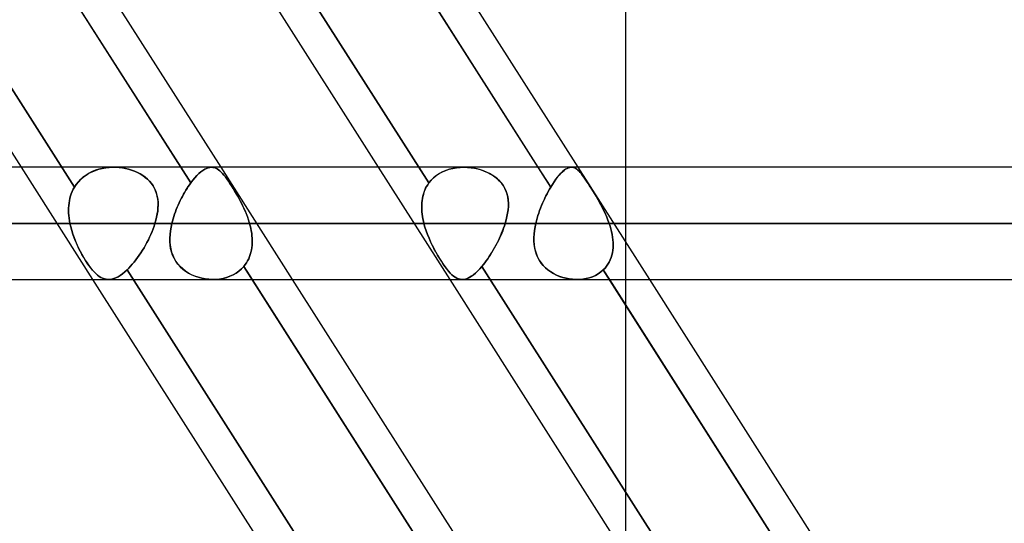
# Model space of a CAD drawing. Header units: millimetres. Extents: x -215 to 215, y -82 to 97.
# Tile 36 of 73: x -58 to -45, y 30 to 37. Entities that reach past the tile are written whole.
import ezdxf

# ---------------------------------------------------------------- set-up
doc = ezdxf.new("R2010")
doc.units = ezdxf.units.MM
doc.layers.add('MAIN-1', color=7, linetype='Continuous')
doc.layers.add('MAIN-2', color=7, linetype='Continuous')

msp = doc.modelspace()

# ---------------------------------------------------------------- linework, layer by layer
at = {"layer": 'MAIN-1'}
for p, q in [((-55.758, 42.019), (-51.163, 34.804)), ((-50.594, 34.804), (-55.189, 42.019)), ((-49.928, 42.019), (-49.928, 34.804)), ((-58.457, 34.804), (-62.799, 41.623)), ((-60.549, 41.623), (-56.207, 34.804)), ((-55.638, 34.804), (-59.98, 41.623)), ((-53.413, 34.804), (-57.755, 41.623)), ((114.344, 34.804), (-114.344, 34.804)), ((-57.166, 34.804), (-57.165, 34.804)), ((-57.165, 34.804), (-57.165, 34.804)), ((-57.165, 34.804), (-57.165, 34.804)), ((-57.165, 34.804), (-57.165, 34.804)), ((-57.165, 34.804), (-57.165, 34.804)), ((-57.165, 34.804), (-57.165, 34.804)), ((-52.208, 34.804), (-52.208, 34.804)), ((-52.208, 34.804), (-52.207, 34.804)), ((-52.207, 34.804), (-52.207, 34.804)), ((-52.207, 34.804), (-52.206, 34.804)), ((-52.206, 34.804), (-52.206, 34.804)), ((-52.206, 34.804), (-52.206, 34.804)), ((114.925, 34.011), (-114.925, 34.011)), ((-114.379, 33.219), (114.379, 33.219)), ((-52.853, 26.004), (-57.447, 33.219)), ((-55.197, 33.219), (-50.603, 26.004)), ((-50.034, 26.004), (-54.629, 33.219)), ((-47.809, 26.004), (-52.404, 33.219)), ((-50.154, 33.219), (-45.559, 26.004)), ((-44.991, 26.004), (-49.585, 33.219))]:
    msp.add_line(p, q, dxfattribs=at)
at = {"layer": 'MAIN-2'}
for p, q in [((-57.708, 34.521), (-62.572, 42.16)), ((-62.572, 42.16), (-57.708, 34.521)), ((-56.065, 34.582), (-60.92, 42.206)), ((-52.703, 34.582), (-57.558, 42.206)), ((-57.558, 42.206), (-52.703, 34.582)), ((-50.983, 34.521), (-55.848, 42.16)), ((-57.447, 33.219), (-58.457, 34.804)), ((-57.458, 34.741), (-57.412, 34.76)), ((-57.411, 34.761), (-57.457, 34.742)), ((-57.412, 34.76), (-57.365, 34.776)), ((-57.364, 34.776), (-57.411, 34.761)), ((-57.365, 34.776), (-57.316, 34.788)), ((-57.315, 34.788), (-57.364, 34.776)), ((-57.316, 34.788), (-57.266, 34.796)), ((-57.265, 34.796), (-57.315, 34.788)), ((-57.266, 34.796), (-57.216, 34.802)), ((-57.215, 34.802), (-57.265, 34.796)), ((-57.216, 34.802), (-57.166, 34.804)), ((-57.165, 34.804), (-57.215, 34.802)), ((-57.119, 34.803), (-57.165, 34.804)), ((-57.165, 34.804), (-57.119, 34.803)), ((-57.119, 34.803), (-57.074, 34.799)), ((-57.073, 34.799), (-57.119, 34.803)), ((-57.074, 34.799), (-57.029, 34.794)), ((-57.029, 34.794), (-57.073, 34.799)), ((-57.029, 34.794), (-56.985, 34.785)), ((-56.985, 34.785), (-57.029, 34.794)), ((-56.985, 34.785), (-56.942, 34.775)), ((-56.942, 34.775), (-56.985, 34.785)), ((-56.942, 34.775), (-56.9, 34.762)), ((-56.9, 34.762), (-56.942, 34.775)), ((-56.9, 34.762), (-56.859, 34.747)), ((-56.859, 34.747), (-56.9, 34.762)), ((-56.207, 34.804), (-56.065, 34.582)), ((-55.894, 34.759), (-55.921, 34.739)), ((-55.921, 34.739), (-55.894, 34.759)), ((-55.867, 34.776), (-55.894, 34.759)), ((-55.894, 34.759), (-55.868, 34.775)), ((-55.868, 34.775), (-55.843, 34.788)), ((-55.842, 34.788), (-55.867, 34.776)), ((-55.843, 34.788), (-55.818, 34.797)), ((-55.817, 34.797), (-55.842, 34.788)), ((-55.818, 34.797), (-55.794, 34.802)), ((-55.793, 34.802), (-55.817, 34.797)), ((-55.794, 34.802), (-55.771, 34.804)), ((-55.77, 34.804), (-55.793, 34.802)), ((-55.771, 34.804), (-55.751, 34.802)), ((-55.75, 34.802), (-55.77, 34.804)), ((-55.751, 34.802), (-55.731, 34.798)), ((-55.73, 34.798), (-55.75, 34.802)), ((-55.731, 34.798), (-55.712, 34.791)), ((-55.711, 34.79), (-55.73, 34.798)), ((-55.712, 34.791), (-55.693, 34.781)), ((-55.692, 34.781), (-55.711, 34.79)), ((-55.693, 34.781), (-55.674, 34.769)), ((-55.674, 34.769), (-55.692, 34.781)), ((-55.655, 34.754), (-55.674, 34.769)), ((-55.674, 34.769), (-55.655, 34.754)), ((-54.629, 33.219), (-55.638, 34.804)), ((-52.404, 33.219), (-53.413, 34.804)), ((-52.511, 34.739), (-52.464, 34.759)), ((-52.463, 34.759), (-52.51, 34.739)), ((-52.464, 34.759), (-52.416, 34.775)), ((-52.414, 34.776), (-52.463, 34.759)), ((-52.416, 34.775), (-52.365, 34.788)), ((-52.363, 34.788), (-52.414, 34.776)), ((-52.365, 34.788), (-52.314, 34.797)), ((-52.311, 34.797), (-52.363, 34.788)), ((-52.314, 34.797), (-52.261, 34.802)), ((-52.259, 34.802), (-52.311, 34.797)), ((-52.261, 34.802), (-52.208, 34.804)), ((-52.206, 34.804), (-52.259, 34.802)), ((-52.206, 34.804), (-52.157, 34.802)), ((-52.158, 34.802), (-52.206, 34.804)), ((-52.111, 34.798), (-52.158, 34.802)), ((-52.157, 34.802), (-52.108, 34.797)), ((-52.065, 34.79), (-52.111, 34.798)), ((-52.108, 34.797), (-52.06, 34.79)), ((-52.019, 34.781), (-52.065, 34.79)), ((-52.06, 34.79), (-52.013, 34.779)), ((-51.975, 34.769), (-52.019, 34.781)), ((-52.013, 34.779), (-51.966, 34.766)), ((-51.931, 34.754), (-51.975, 34.769)), ((-51.966, 34.766), (-51.92, 34.749)), ((-51.163, 34.804), (-50.983, 34.521)), ((-50.816, 34.741), (-50.794, 34.76)), ((-50.793, 34.761), (-50.815, 34.742)), ((-50.794, 34.76), (-50.772, 34.776)), ((-50.772, 34.776), (-50.793, 34.761)), ((-50.751, 34.788), (-50.772, 34.776)), ((-50.772, 34.776), (-50.751, 34.788)), ((-50.731, 34.796), (-50.751, 34.788)), ((-50.751, 34.788), (-50.731, 34.796)), ((-50.712, 34.802), (-50.731, 34.796)), ((-50.731, 34.796), (-50.712, 34.802)), ((-50.693, 34.804), (-50.712, 34.802)), ((-50.712, 34.802), (-50.693, 34.804)), ((-50.676, 34.803), (-50.693, 34.804)), ((-50.693, 34.804), (-50.677, 34.803)), ((-50.677, 34.803), (-50.661, 34.8)), ((-50.66, 34.799), (-50.676, 34.803)), ((-50.661, 34.8), (-50.645, 34.794)), ((-50.644, 34.794), (-50.66, 34.799)), ((-50.645, 34.794), (-50.629, 34.786)), ((-50.629, 34.785), (-50.644, 34.794)), ((-50.629, 34.786), (-50.614, 34.775)), ((-50.613, 34.775), (-50.629, 34.785)), ((-50.614, 34.775), (-50.598, 34.762)), ((-50.598, 34.762), (-50.613, 34.775)), ((-50.582, 34.747), (-50.598, 34.762)), ((-50.598, 34.762), (-50.582, 34.747)), ((-49.585, 33.219), (-50.594, 34.804)), ((-49.928, 34.804), (-49.928, 29.33)), ((-57.652, 34.599), (-57.619, 34.634)), ((-57.618, 34.634), (-57.652, 34.599)), ((-57.619, 34.634), (-57.583, 34.665)), ((-57.582, 34.666), (-57.618, 34.634)), ((-57.583, 34.665), (-57.544, 34.694)), ((-57.543, 34.694), (-57.582, 34.666)), ((-57.544, 34.694), (-57.502, 34.719)), ((-57.501, 34.72), (-57.543, 34.694)), ((-57.502, 34.719), (-57.458, 34.741)), ((-57.457, 34.742), (-57.501, 34.72)), ((-56.859, 34.747), (-56.819, 34.729)), ((-56.819, 34.729), (-56.859, 34.747)), ((-56.819, 34.729), (-56.78, 34.709)), ((-56.781, 34.709), (-56.819, 34.729)), ((-56.744, 34.687), (-56.781, 34.709)), ((-56.78, 34.709), (-56.743, 34.686)), ((-56.709, 34.662), (-56.744, 34.687)), ((-56.743, 34.686), (-56.709, 34.661)), ((-56.677, 34.635), (-56.709, 34.662)), ((-56.709, 34.661), (-56.676, 34.634)), ((-56.648, 34.606), (-56.677, 34.635)), ((-56.676, 34.634), (-56.647, 34.605)), ((-56.036, 34.62), (-56.065, 34.582)), ((-56.065, 34.582), (-56.036, 34.62)), ((-56.006, 34.655), (-56.036, 34.62)), ((-56.036, 34.62), (-56.007, 34.655)), ((-56.007, 34.655), (-55.978, 34.687)), ((-55.977, 34.687), (-56.006, 34.655)), ((-55.978, 34.687), (-55.949, 34.715)), ((-55.949, 34.715), (-55.977, 34.687)), ((-55.921, 34.739), (-55.949, 34.715)), ((-55.949, 34.715), (-55.921, 34.739)), ((-55.636, 34.736), (-55.655, 34.754)), ((-55.655, 34.754), (-55.636, 34.736)), ((-55.617, 34.716), (-55.636, 34.736)), ((-55.636, 34.736), (-55.616, 34.716)), ((-55.597, 34.693), (-55.617, 34.716)), ((-55.616, 34.716), (-55.596, 34.693)), ((-55.576, 34.668), (-55.597, 34.693)), ((-55.596, 34.693), (-55.575, 34.667)), ((-55.555, 34.64), (-55.576, 34.668)), ((-55.575, 34.667), (-55.554, 34.638)), ((-55.534, 34.609), (-55.555, 34.64)), ((-55.554, 34.638), (-55.532, 34.607)), ((-52.703, 34.582), (-52.672, 34.62)), ((-52.671, 34.62), (-52.703, 34.582)), ((-52.672, 34.62), (-52.636, 34.655)), ((-52.636, 34.655), (-52.671, 34.62)), ((-52.636, 34.655), (-52.598, 34.687)), ((-52.597, 34.687), (-52.636, 34.655)), ((-52.598, 34.687), (-52.556, 34.715)), ((-52.555, 34.715), (-52.597, 34.687)), ((-52.556, 34.715), (-52.511, 34.739)), ((-52.51, 34.739), (-52.555, 34.715)), ((-51.888, 34.736), (-51.931, 34.754)), ((-51.92, 34.749), (-51.875, 34.73)), ((-51.847, 34.716), (-51.888, 34.736)), ((-51.875, 34.73), (-51.832, 34.708)), ((-51.808, 34.693), (-51.847, 34.716)), ((-51.832, 34.708), (-51.791, 34.683)), ((-51.77, 34.668), (-51.808, 34.693)), ((-51.791, 34.683), (-51.753, 34.655)), ((-51.736, 34.64), (-51.77, 34.668)), ((-51.753, 34.655), (-51.718, 34.624)), ((-51.704, 34.609), (-51.736, 34.64)), ((-51.718, 34.624), (-51.687, 34.59)), ((-50.909, 34.634), (-50.934, 34.599)), ((-50.934, 34.599), (-50.91, 34.634)), ((-50.91, 34.634), (-50.885, 34.665)), ((-50.885, 34.666), (-50.909, 34.634)), ((-50.861, 34.694), (-50.885, 34.666)), ((-50.885, 34.665), (-50.862, 34.694)), ((-50.862, 34.694), (-50.838, 34.719)), ((-50.838, 34.72), (-50.861, 34.694)), ((-50.815, 34.742), (-50.838, 34.72)), ((-50.838, 34.719), (-50.816, 34.741)), ((-50.566, 34.729), (-50.582, 34.747)), ((-50.582, 34.747), (-50.566, 34.729)), ((-50.549, 34.709), (-50.566, 34.729)), ((-50.566, 34.729), (-50.549, 34.709)), ((-50.532, 34.687), (-50.549, 34.709)), ((-50.549, 34.709), (-50.532, 34.687)), ((-50.514, 34.662), (-50.532, 34.687)), ((-50.532, 34.687), (-50.513, 34.662)), ((-50.495, 34.635), (-50.514, 34.662)), ((-50.513, 34.662), (-50.494, 34.634)), ((-50.475, 34.606), (-50.495, 34.635)), ((-50.494, 34.634), (-50.475, 34.605)), ((-57.739, 34.461), (-57.724, 34.492)), ((-57.724, 34.492), (-57.739, 34.462)), ((-57.724, 34.492), (-57.708, 34.521)), ((-57.708, 34.521), (-57.724, 34.492)), ((-57.708, 34.521), (-57.682, 34.562)), ((-57.681, 34.562), (-57.708, 34.521)), ((-57.682, 34.562), (-57.652, 34.599)), ((-57.652, 34.599), (-57.681, 34.562)), ((-56.621, 34.574), (-56.648, 34.606)), ((-56.647, 34.605), (-56.62, 34.573)), ((-56.598, 34.541), (-56.621, 34.574)), ((-56.62, 34.573), (-56.597, 34.54)), ((-56.577, 34.506), (-56.598, 34.541)), ((-56.597, 34.54), (-56.577, 34.504)), ((-56.561, 34.469), (-56.577, 34.506)), ((-56.577, 34.504), (-56.56, 34.467)), ((-56.134, 34.478), (-56.151, 34.45)), ((-56.151, 34.451), (-56.134, 34.478)), ((-56.134, 34.478), (-56.117, 34.506)), ((-56.117, 34.505), (-56.134, 34.478)), ((-56.1, 34.532), (-56.117, 34.505)), ((-56.117, 34.506), (-56.1, 34.532)), ((-56.083, 34.557), (-56.1, 34.532)), ((-56.1, 34.532), (-56.083, 34.557)), ((-56.065, 34.582), (-56.083, 34.557)), ((-56.083, 34.557), (-56.065, 34.582)), ((-55.511, 34.576), (-55.534, 34.609)), ((-55.532, 34.607), (-55.51, 34.573)), ((-55.488, 34.54), (-55.511, 34.576)), ((-55.51, 34.573), (-55.486, 34.537)), ((-55.465, 34.503), (-55.488, 34.54)), ((-55.486, 34.537), (-55.462, 34.499)), ((-55.441, 34.463), (-55.465, 34.503)), ((-55.462, 34.499), (-55.438, 34.459)), ((-52.761, 34.478), (-52.772, 34.45)), ((-52.771, 34.451), (-52.761, 34.478)), ((-52.761, 34.478), (-52.749, 34.506)), ((-52.749, 34.505), (-52.761, 34.478)), ((-52.749, 34.506), (-52.735, 34.532)), ((-52.735, 34.532), (-52.749, 34.505)), ((-52.735, 34.532), (-52.72, 34.557)), ((-52.72, 34.557), (-52.735, 34.532)), ((-52.72, 34.557), (-52.703, 34.582)), ((-52.703, 34.582), (-52.72, 34.557)), ((-51.675, 34.576), (-51.704, 34.609)), ((-51.687, 34.59), (-51.659, 34.554)), ((-51.65, 34.54), (-51.675, 34.576)), ((-51.659, 34.554), (-51.635, 34.515)), ((-51.629, 34.503), (-51.65, 34.54)), ((-51.635, 34.515), (-51.616, 34.474)), ((-51.612, 34.463), (-51.629, 34.503)), ((-51.001, 34.492), (-51.018, 34.462)), ((-51.018, 34.461), (-51.001, 34.492)), ((-50.983, 34.521), (-51.001, 34.492)), ((-51.001, 34.492), (-50.983, 34.521)), ((-50.959, 34.562), (-50.983, 34.521)), ((-50.983, 34.521), (-50.959, 34.562)), ((-50.934, 34.599), (-50.959, 34.562)), ((-50.959, 34.562), (-50.934, 34.599)), ((-50.454, 34.574), (-50.475, 34.606)), ((-50.475, 34.605), (-50.454, 34.574)), ((-50.433, 34.541), (-50.454, 34.574)), ((-50.454, 34.574), (-50.432, 34.54)), ((-50.411, 34.506), (-50.433, 34.541)), ((-50.432, 34.54), (-50.41, 34.504)), ((-50.388, 34.469), (-50.411, 34.506)), ((-50.41, 34.504), (-50.387, 34.467)), ((-57.779, 34.331), (-57.772, 34.365)), ((-57.771, 34.365), (-57.779, 34.332)), ((-57.772, 34.365), (-57.762, 34.398)), ((-57.762, 34.398), (-57.771, 34.365)), ((-57.762, 34.398), (-57.752, 34.43)), ((-57.752, 34.43), (-57.762, 34.398)), ((-57.739, 34.462), (-57.752, 34.43)), ((-57.752, 34.43), (-57.739, 34.461)), ((-56.548, 34.432), (-56.561, 34.469)), ((-56.56, 34.467), (-56.547, 34.429)), ((-56.538, 34.393), (-56.548, 34.432)), ((-56.547, 34.429), (-56.537, 34.389)), ((-56.531, 34.353), (-56.538, 34.393)), ((-56.537, 34.389), (-56.53, 34.349)), ((-56.527, 34.313), (-56.531, 34.353)), ((-56.53, 34.349), (-56.527, 34.308)), ((-56.214, 34.332), (-56.199, 34.363)), ((-56.199, 34.362), (-56.214, 34.332)), ((-56.199, 34.363), (-56.183, 34.393)), ((-56.183, 34.392), (-56.199, 34.362)), ((-56.183, 34.393), (-56.167, 34.422)), ((-56.167, 34.421), (-56.183, 34.392)), ((-56.167, 34.422), (-56.151, 34.451)), ((-56.151, 34.45), (-56.167, 34.421)), ((-55.417, 34.422), (-55.441, 34.463)), ((-55.438, 34.459), (-55.414, 34.417)), ((-55.393, 34.38), (-55.417, 34.422)), ((-55.414, 34.417), (-55.39, 34.375)), ((-55.37, 34.337), (-55.393, 34.38)), ((-55.39, 34.375), (-55.367, 34.331)), ((-52.799, 34.332), (-52.794, 34.363)), ((-52.794, 34.362), (-52.799, 34.332)), ((-52.794, 34.363), (-52.788, 34.393)), ((-52.788, 34.392), (-52.794, 34.362)), ((-52.788, 34.393), (-52.781, 34.422)), ((-52.781, 34.421), (-52.788, 34.392)), ((-52.781, 34.422), (-52.771, 34.451)), ((-52.772, 34.45), (-52.781, 34.421)), ((-51.616, 34.474), (-51.601, 34.432)), ((-51.598, 34.422), (-51.612, 34.463)), ((-51.601, 34.432), (-51.59, 34.388)), ((-51.589, 34.38), (-51.598, 34.422)), ((-51.59, 34.388), (-51.583, 34.343)), ((-51.583, 34.337), (-51.589, 34.38)), ((-51.583, 34.343), (-51.58, 34.297)), ((-51.067, 34.365), (-51.082, 34.332)), ((-51.082, 34.331), (-51.067, 34.365)), ((-51.051, 34.398), (-51.067, 34.365)), ((-51.067, 34.365), (-51.051, 34.398)), ((-51.034, 34.43), (-51.051, 34.398)), ((-51.051, 34.398), (-51.034, 34.43)), ((-51.018, 34.462), (-51.034, 34.43)), ((-51.034, 34.43), (-51.018, 34.461)), ((-50.365, 34.432), (-50.388, 34.469)), ((-50.387, 34.467), (-50.364, 34.429)), ((-50.342, 34.393), (-50.365, 34.432)), ((-50.364, 34.429), (-50.34, 34.39)), ((-50.319, 34.353), (-50.342, 34.393)), ((-50.34, 34.39), (-50.317, 34.35)), ((-50.297, 34.313), (-50.319, 34.353)), ((-50.317, 34.35), (-50.294, 34.309)), ((-57.791, 34.191), (-57.79, 34.227)), ((-57.79, 34.227), (-57.791, 34.192)), ((-57.79, 34.227), (-57.788, 34.262)), ((-57.788, 34.262), (-57.79, 34.227)), ((-57.788, 34.262), (-57.784, 34.297)), ((-57.784, 34.297), (-57.788, 34.262)), ((-57.779, 34.332), (-57.784, 34.297)), ((-57.784, 34.297), (-57.779, 34.331)), ((-56.532, 34.187), (-56.528, 34.23)), ((-56.528, 34.225), (-56.532, 34.183)), ((-56.528, 34.23), (-56.526, 34.272)), ((-56.526, 34.267), (-56.528, 34.225)), ((-56.526, 34.272), (-56.527, 34.313)), ((-56.527, 34.308), (-56.526, 34.267)), ((-56.27, 34.206), (-56.282, 34.174)), ((-56.282, 34.174), (-56.27, 34.206)), ((-56.257, 34.238), (-56.27, 34.206)), ((-56.27, 34.206), (-56.257, 34.238)), ((-56.257, 34.238), (-56.243, 34.27)), ((-56.243, 34.269), (-56.257, 34.238)), ((-56.229, 34.301), (-56.243, 34.269)), ((-56.243, 34.27), (-56.229, 34.301)), ((-56.214, 34.332), (-56.229, 34.301)), ((-56.229, 34.301), (-56.214, 34.332)), ((-55.347, 34.293), (-55.37, 34.337)), ((-55.367, 34.331), (-55.344, 34.287)), ((-55.325, 34.248), (-55.347, 34.293)), ((-55.344, 34.287), (-55.323, 34.242)), ((-55.304, 34.201), (-55.325, 34.248)), ((-55.323, 34.242), (-55.302, 34.196)), ((-55.285, 34.155), (-55.304, 34.201)), ((-52.804, 34.27), (-52.802, 34.301)), ((-52.802, 34.301), (-52.804, 34.269)), ((-52.804, 34.238), (-52.804, 34.27)), ((-52.804, 34.269), (-52.804, 34.238)), ((-52.803, 34.206), (-52.804, 34.238)), ((-52.804, 34.238), (-52.803, 34.206)), ((-52.801, 34.174), (-52.803, 34.206)), ((-52.803, 34.206), (-52.801, 34.174)), ((-52.802, 34.301), (-52.799, 34.332)), ((-52.799, 34.332), (-52.802, 34.301)), ((-51.584, 34.203), (-51.591, 34.155)), ((-51.591, 34.155), (-51.585, 34.201)), ((-51.585, 34.201), (-51.581, 34.248)), ((-51.581, 34.25), (-51.584, 34.203)), ((-51.58, 34.293), (-51.583, 34.337)), ((-51.58, 34.297), (-51.581, 34.25)), ((-51.581, 34.248), (-51.58, 34.293)), ((-51.126, 34.227), (-51.139, 34.192)), ((-51.139, 34.191), (-51.126, 34.227)), ((-51.112, 34.262), (-51.126, 34.227)), ((-51.126, 34.227), (-51.112, 34.262)), ((-51.097, 34.297), (-51.112, 34.262)), ((-51.112, 34.262), (-51.098, 34.297)), ((-51.098, 34.297), (-51.082, 34.331)), ((-51.082, 34.332), (-51.097, 34.297)), ((-50.274, 34.272), (-50.297, 34.313)), ((-50.294, 34.309), (-50.272, 34.267)), ((-50.253, 34.23), (-50.274, 34.272)), ((-50.272, 34.267), (-50.25, 34.225)), ((-50.231, 34.187), (-50.253, 34.23)), ((-50.25, 34.225), (-50.229, 34.183)), ((-57.791, 34.192), (-57.79, 34.156)), ((-57.79, 34.156), (-57.791, 34.191)), ((-57.787, 34.12), (-57.79, 34.156)), ((-57.79, 34.156), (-57.787, 34.12)), ((-57.783, 34.084), (-57.787, 34.12)), ((-57.787, 34.12), (-57.783, 34.084)), ((-57.778, 34.047), (-57.783, 34.084)), ((-57.783, 34.084), (-57.778, 34.048)), ((-56.558, 34.056), (-56.547, 34.1)), ((-56.547, 34.097), (-56.558, 34.054)), ((-56.547, 34.1), (-56.538, 34.144)), ((-56.539, 34.14), (-56.547, 34.097)), ((-56.532, 34.183), (-56.539, 34.14)), ((-56.538, 34.144), (-56.532, 34.187)), ((-56.324, 34.044), (-56.314, 34.077)), ((-56.314, 34.076), (-56.324, 34.044)), ((-56.304, 34.109), (-56.314, 34.076)), ((-56.314, 34.077), (-56.304, 34.109)), ((-56.304, 34.109), (-56.293, 34.142)), ((-56.294, 34.141), (-56.304, 34.109)), ((-56.282, 34.174), (-56.294, 34.141)), ((-56.293, 34.142), (-56.282, 34.174)), ((-55.302, 34.196), (-55.283, 34.15)), ((-55.266, 34.107), (-55.285, 34.155)), ((-55.283, 34.15), (-55.265, 34.104)), ((-55.25, 34.059), (-55.266, 34.107)), ((-55.265, 34.104), (-55.249, 34.058)), ((-52.798, 34.142), (-52.801, 34.174)), ((-52.801, 34.174), (-52.798, 34.141)), ((-52.793, 34.109), (-52.798, 34.142)), ((-52.798, 34.141), (-52.793, 34.109)), ((-52.787, 34.077), (-52.793, 34.109)), ((-52.793, 34.109), (-52.787, 34.076)), ((-52.78, 34.044), (-52.787, 34.077)), ((-52.787, 34.076), (-52.78, 34.044)), ((-51.6, 34.108), (-51.611, 34.06)), ((-51.611, 34.059), (-51.6, 34.107)), ((-51.591, 34.155), (-51.6, 34.108)), ((-51.6, 34.107), (-51.591, 34.155)), ((-51.174, 34.084), (-51.184, 34.048)), ((-51.184, 34.047), (-51.174, 34.084)), ((-51.163, 34.12), (-51.174, 34.084)), ((-51.174, 34.084), (-51.163, 34.12)), ((-51.152, 34.156), (-51.163, 34.12)), ((-51.163, 34.12), (-51.152, 34.156)), ((-51.139, 34.192), (-51.152, 34.156)), ((-51.152, 34.156), (-51.139, 34.191)), ((-50.211, 34.144), (-50.231, 34.187)), ((-50.229, 34.183), (-50.21, 34.14)), ((-50.192, 34.1), (-50.211, 34.144)), ((-50.21, 34.14), (-50.191, 34.097)), ((-50.174, 34.056), (-50.192, 34.1)), ((-50.191, 34.097), (-50.174, 34.054)), ((-114.925, 34.011), (114.925, 34.011)), ((113.843, 34.011), (-113.843, 34.011)), ((-113.843, 34.011), (113.843, 34.011)), ((-77.189, 34.011), (-57.771, 34.011)), ((-57.771, 34.011), (-77.189, 34.011)), ((-56.57, 34.011), (-75.605, 34.011)), ((-75.605, 34.011), (-56.57, 34.011)), ((-57.778, 34.048), (-57.771, 34.011)), ((-57.771, 34.011), (-57.778, 34.047)), ((-57.771, 34.011), (-57.76, 33.961)), ((-57.76, 33.96), (-57.771, 34.011)), ((-57.76, 33.961), (-57.746, 33.91)), ((-57.746, 33.909), (-57.76, 33.96)), ((-56.597, 33.934), (-56.612, 33.895)), ((-56.612, 33.895), (-56.597, 33.934)), ((-56.583, 33.973), (-56.597, 33.934)), ((-56.597, 33.934), (-56.583, 33.972)), ((-56.57, 34.011), (-56.583, 33.973)), ((-56.583, 33.972), (-56.57, 34.011)), ((-56.57, 34.011), (-56.558, 34.056)), ((-56.558, 34.054), (-56.57, 34.011)), ((-56.352, 33.907), (-56.343, 33.959)), ((-56.343, 33.959), (-56.352, 33.906)), ((-56.343, 33.959), (-56.332, 34.011)), ((-56.332, 34.011), (-56.343, 33.959)), ((-56.324, 34.044), (-56.332, 34.011)), ((-56.332, 34.011), (-56.324, 34.044)), ((-56.332, 34.011), (-52.773, 34.011)), ((-52.773, 34.011), (-56.332, 34.011)), ((-55.235, 34.011), (-55.25, 34.059)), ((-55.249, 34.058), (-55.235, 34.011)), ((-51.625, 34.011), (-55.235, 34.011)), ((-55.235, 34.011), (-51.625, 34.011)), ((-55.226, 33.976), (-55.235, 34.011)), ((-55.235, 34.011), (-55.226, 33.977)), ((-55.226, 33.977), (-55.218, 33.943)), ((-55.217, 33.941), (-55.226, 33.976)), ((-55.218, 33.943), (-55.211, 33.908)), ((-55.21, 33.906), (-55.217, 33.941)), ((-52.773, 34.011), (-52.78, 34.044)), ((-52.78, 34.044), (-52.773, 34.011)), ((-52.773, 34.011), (-52.758, 33.959)), ((-52.758, 33.959), (-52.773, 34.011)), ((-52.758, 33.959), (-52.741, 33.906)), ((-52.741, 33.907), (-52.758, 33.959)), ((-51.662, 33.906), (-51.648, 33.941)), ((-51.648, 33.943), (-51.661, 33.908)), ((-51.636, 33.977), (-51.648, 33.943)), ((-51.648, 33.941), (-51.636, 33.976)), ((-51.625, 34.011), (-51.636, 33.977)), ((-51.636, 33.976), (-51.625, 34.011)), ((-51.611, 34.06), (-51.625, 34.011)), ((-51.625, 34.011), (-51.611, 34.059)), ((-51.212, 33.909), (-51.203, 33.96)), ((-51.203, 33.961), (-51.211, 33.91)), ((-51.203, 33.96), (-51.193, 34.011)), ((-51.193, 34.011), (-51.203, 33.961)), ((-51.184, 34.048), (-51.193, 34.011)), ((-51.193, 34.011), (-51.184, 34.047)), ((-51.193, 34.011), (51.193, 34.011)), ((51.193, 34.011), (-51.193, 34.011)), ((-50.158, 34.011), (-50.174, 34.056)), ((-50.174, 34.054), (-50.158, 34.011)), ((50.158, 34.011), (-50.158, 34.011)), ((-50.158, 34.011), (50.158, 34.011)), ((-50.145, 33.972), (-50.158, 34.011)), ((-50.158, 34.011), (-50.145, 33.973)), ((-50.145, 33.973), (-50.134, 33.934)), ((-50.134, 33.934), (-50.145, 33.972)), ((-50.124, 33.895), (-50.134, 33.934)), ((-50.134, 33.934), (-50.124, 33.895)), ((-57.746, 33.91), (-57.73, 33.86)), ((-57.73, 33.859), (-57.746, 33.909)), ((-57.73, 33.86), (-57.712, 33.81)), ((-57.712, 33.809), (-57.73, 33.859)), ((-57.712, 33.81), (-57.693, 33.761)), ((-57.692, 33.759), (-57.712, 33.809)), ((-56.646, 33.818), (-56.664, 33.78)), ((-56.664, 33.779), (-56.646, 33.818)), ((-56.628, 33.856), (-56.646, 33.818)), ((-56.646, 33.818), (-56.628, 33.856)), ((-56.612, 33.895), (-56.628, 33.856)), ((-56.628, 33.856), (-56.612, 33.895)), ((-56.361, 33.804), (-56.358, 33.855)), ((-56.358, 33.854), (-56.361, 33.803)), ((-56.36, 33.753), (-56.361, 33.804)), ((-56.361, 33.803), (-56.36, 33.752)), ((-56.358, 33.855), (-56.352, 33.907)), ((-56.352, 33.906), (-56.358, 33.854)), ((-55.211, 33.908), (-55.205, 33.873)), ((-55.205, 33.871), (-55.21, 33.906)), ((-55.205, 33.873), (-55.201, 33.839)), ((-55.201, 33.836), (-55.205, 33.871)), ((-55.201, 33.839), (-55.198, 33.804)), ((-55.198, 33.802), (-55.201, 33.836)), ((-55.198, 33.804), (-55.197, 33.77)), ((-55.197, 33.767), (-55.198, 33.802)), ((-52.722, 33.855), (-52.741, 33.907)), ((-52.741, 33.906), (-52.722, 33.854)), ((-52.701, 33.804), (-52.722, 33.855)), ((-52.722, 33.854), (-52.701, 33.803)), ((-52.679, 33.753), (-52.701, 33.804)), ((-52.701, 33.803), (-52.678, 33.752)), ((-51.722, 33.767), (-51.706, 33.802)), ((-51.705, 33.804), (-51.721, 33.77)), ((-51.706, 33.802), (-51.69, 33.836)), ((-51.689, 33.839), (-51.705, 33.804)), ((-51.69, 33.836), (-51.676, 33.871)), ((-51.675, 33.873), (-51.689, 33.839)), ((-51.676, 33.871), (-51.662, 33.906)), ((-51.661, 33.908), (-51.675, 33.873)), ((-51.217, 33.86), (-51.22, 33.81)), ((-51.22, 33.809), (-51.217, 33.859)), ((-51.22, 33.81), (-51.22, 33.761)), ((-51.22, 33.759), (-51.22, 33.809)), ((-51.211, 33.91), (-51.217, 33.86)), ((-51.217, 33.859), (-51.212, 33.909)), ((-50.116, 33.856), (-50.124, 33.895)), ((-50.124, 33.895), (-50.116, 33.856)), ((-50.109, 33.818), (-50.116, 33.856)), ((-50.116, 33.856), (-50.109, 33.818)), ((-50.105, 33.779), (-50.109, 33.818)), ((-50.109, 33.818), (-50.105, 33.78)), ((-57.693, 33.761), (-57.672, 33.712)), ((-57.671, 33.711), (-57.692, 33.759)), ((-57.672, 33.712), (-57.65, 33.665)), ((-57.649, 33.663), (-57.671, 33.711)), ((-57.65, 33.665), (-57.627, 33.619)), ((-57.626, 33.617), (-57.649, 33.663)), ((-56.747, 33.631), (-56.725, 33.667)), ((-56.725, 33.667), (-56.746, 33.631)), ((-56.704, 33.704), (-56.725, 33.667)), ((-56.725, 33.667), (-56.704, 33.704)), ((-56.683, 33.742), (-56.704, 33.704)), ((-56.704, 33.704), (-56.683, 33.741)), ((-56.664, 33.78), (-56.683, 33.742)), ((-56.683, 33.741), (-56.664, 33.779)), ((-56.356, 33.703), (-56.36, 33.753)), ((-56.36, 33.752), (-56.356, 33.702)), ((-56.349, 33.655), (-56.356, 33.703)), ((-56.356, 33.702), (-56.348, 33.653)), ((-56.337, 33.607), (-56.349, 33.655)), ((-56.348, 33.653), (-56.336, 33.606)), ((-55.202, 33.668), (-55.208, 33.635)), ((-55.208, 33.634), (-55.203, 33.667)), ((-55.203, 33.667), (-55.199, 33.7)), ((-55.199, 33.701), (-55.202, 33.668)), ((-55.197, 33.735), (-55.199, 33.701)), ((-55.199, 33.7), (-55.197, 33.733)), ((-55.197, 33.77), (-55.197, 33.735)), ((-55.197, 33.733), (-55.197, 33.767)), ((-52.655, 33.703), (-52.679, 33.753)), ((-52.678, 33.752), (-52.655, 33.702)), ((-52.631, 33.655), (-52.655, 33.703)), ((-52.655, 33.702), (-52.63, 33.653)), ((-52.605, 33.607), (-52.631, 33.655)), ((-52.63, 33.653), (-52.604, 33.606)), ((-51.774, 33.668), (-51.793, 33.635)), ((-51.793, 33.634), (-51.775, 33.667)), ((-51.775, 33.667), (-51.757, 33.7)), ((-51.756, 33.701), (-51.774, 33.668)), ((-51.757, 33.7), (-51.739, 33.733)), ((-51.738, 33.735), (-51.756, 33.701)), ((-51.739, 33.733), (-51.722, 33.767)), ((-51.721, 33.77), (-51.738, 33.735)), ((-51.22, 33.761), (-51.216, 33.712)), ((-51.216, 33.711), (-51.22, 33.759)), ((-51.216, 33.712), (-51.21, 33.665)), ((-51.209, 33.663), (-51.216, 33.711)), ((-51.21, 33.665), (-51.199, 33.619)), ((-51.199, 33.617), (-51.209, 33.663)), ((-50.106, 33.631), (-50.102, 33.667)), ((-50.102, 33.667), (-50.106, 33.631)), ((-50.105, 33.78), (-50.102, 33.742)), ((-50.102, 33.741), (-50.105, 33.779)), ((-50.102, 33.742), (-50.101, 33.704)), ((-50.101, 33.704), (-50.102, 33.741)), ((-50.102, 33.667), (-50.101, 33.704)), ((-50.101, 33.704), (-50.102, 33.667)), ((-57.627, 33.619), (-57.603, 33.575)), ((-57.602, 33.573), (-57.626, 33.617)), ((-57.603, 33.575), (-57.579, 33.532)), ((-57.577, 33.53), (-57.602, 33.573)), ((-57.579, 33.532), (-57.554, 33.491)), ((-57.553, 33.489), (-57.577, 33.53)), ((-56.841, 33.494), (-56.816, 33.527)), ((-56.816, 33.527), (-56.84, 33.494)), ((-56.792, 33.561), (-56.816, 33.527)), ((-56.816, 33.527), (-56.793, 33.56)), ((-56.793, 33.56), (-56.769, 33.595)), ((-56.769, 33.595), (-56.792, 33.561)), ((-56.746, 33.631), (-56.769, 33.595)), ((-56.769, 33.595), (-56.747, 33.631)), ((-56.321, 33.562), (-56.337, 33.607)), ((-56.336, 33.606), (-56.32, 33.56)), ((-56.301, 33.518), (-56.321, 33.562)), ((-56.32, 33.56), (-56.3, 33.516)), ((-56.276, 33.476), (-56.301, 33.518)), ((-56.3, 33.516), (-56.275, 33.474)), ((-55.247, 33.512), (-55.262, 33.483)), ((-55.262, 33.483), (-55.247, 33.511)), ((-55.247, 33.511), (-55.235, 33.541)), ((-55.235, 33.541), (-55.247, 33.512)), ((-55.224, 33.572), (-55.235, 33.541)), ((-55.235, 33.541), (-55.224, 33.571)), ((-55.215, 33.603), (-55.224, 33.572)), ((-55.224, 33.571), (-55.215, 33.602)), ((-55.208, 33.635), (-55.215, 33.603)), ((-55.215, 33.602), (-55.208, 33.634)), ((-52.58, 33.562), (-52.605, 33.607)), ((-52.604, 33.606), (-52.579, 33.56)), ((-52.553, 33.518), (-52.58, 33.562)), ((-52.579, 33.56), (-52.552, 33.516)), ((-52.527, 33.476), (-52.553, 33.518)), ((-52.552, 33.516), (-52.526, 33.474)), ((-51.871, 33.512), (-51.892, 33.483)), ((-51.892, 33.483), (-51.872, 33.511)), ((-51.872, 33.511), (-51.852, 33.541)), ((-51.851, 33.541), (-51.871, 33.512)), ((-51.852, 33.541), (-51.832, 33.571)), ((-51.831, 33.572), (-51.851, 33.541)), ((-51.832, 33.571), (-51.812, 33.602)), ((-51.812, 33.603), (-51.831, 33.572)), ((-51.793, 33.635), (-51.812, 33.603)), ((-51.812, 33.602), (-51.793, 33.634)), ((-51.199, 33.619), (-51.185, 33.575)), ((-51.184, 33.573), (-51.199, 33.617)), ((-51.185, 33.575), (-51.167, 33.532)), ((-51.166, 33.53), (-51.184, 33.573)), ((-51.167, 33.532), (-51.145, 33.491)), ((-51.143, 33.489), (-51.166, 33.53)), ((-50.142, 33.494), (-50.13, 33.527)), ((-50.13, 33.527), (-50.142, 33.494)), ((-50.119, 33.561), (-50.13, 33.527)), ((-50.13, 33.527), (-50.119, 33.56)), ((-50.119, 33.56), (-50.111, 33.595)), ((-50.111, 33.595), (-50.119, 33.561)), ((-50.111, 33.595), (-50.106, 33.631)), ((-50.106, 33.631), (-50.111, 33.595)), ((-57.554, 33.491), (-57.529, 33.452)), ((-57.528, 33.451), (-57.553, 33.489)), ((-57.529, 33.452), (-57.504, 33.417)), ((-57.503, 33.415), (-57.528, 33.451)), ((-57.504, 33.417), (-57.479, 33.384)), ((-57.478, 33.382), (-57.503, 33.415)), ((-57.479, 33.384), (-57.455, 33.354)), ((-57.454, 33.352), (-57.478, 33.382)), ((-56.94, 33.379), (-56.965, 33.354)), ((-56.965, 33.354), (-56.94, 33.379)), ((-56.915, 33.405), (-56.94, 33.379)), ((-56.94, 33.379), (-56.915, 33.405)), ((-56.89, 33.433), (-56.915, 33.405)), ((-56.915, 33.405), (-56.89, 33.433)), ((-56.865, 33.463), (-56.89, 33.433)), ((-56.89, 33.433), (-56.865, 33.463)), ((-56.84, 33.494), (-56.865, 33.463)), ((-56.865, 33.463), (-56.841, 33.494)), ((-56.248, 33.436), (-56.276, 33.476)), ((-56.275, 33.474), (-56.246, 33.435)), ((-56.215, 33.4), (-56.248, 33.436)), ((-56.246, 33.435), (-56.214, 33.399)), ((-56.179, 33.367), (-56.215, 33.4)), ((-56.214, 33.399), (-56.177, 33.365)), ((-56.14, 33.337), (-56.179, 33.367)), ((-55.348, 33.369), (-55.385, 33.337)), ((-55.385, 33.337), (-55.348, 33.369)), ((-55.315, 33.404), (-55.348, 33.369)), ((-55.348, 33.369), (-55.315, 33.404)), ((-55.315, 33.404), (-55.296, 33.429)), ((-55.296, 33.429), (-55.315, 33.404)), ((-55.315, 33.404), (-55.197, 33.219)), ((-50.46, 25.779), (-55.315, 33.404)), ((-55.296, 33.429), (-55.278, 33.455)), ((-55.278, 33.455), (-55.296, 33.429)), ((-55.278, 33.455), (-55.262, 33.483)), ((-55.262, 33.483), (-55.278, 33.455)), ((-52.501, 33.436), (-52.527, 33.476)), ((-52.526, 33.474), (-52.5, 33.435)), ((-52.476, 33.4), (-52.501, 33.436)), ((-52.5, 33.435), (-52.475, 33.399)), ((-52.451, 33.367), (-52.476, 33.4)), ((-52.475, 33.399), (-52.45, 33.365)), ((-52.427, 33.337), (-52.451, 33.367)), ((-52.015, 33.337), (-51.984, 33.369)), ((-51.984, 33.369), (-52.015, 33.337)), ((-51.984, 33.369), (-51.953, 33.404)), ((-51.953, 33.404), (-51.984, 33.369)), ((-51.933, 33.429), (-51.953, 33.404)), ((-51.953, 33.404), (-51.933, 33.429)), ((-47.098, 25.779), (-51.953, 33.404)), ((-51.953, 33.404), (-47.098, 25.779)), ((-51.912, 33.455), (-51.933, 33.429)), ((-51.933, 33.429), (-51.912, 33.455)), ((-51.892, 33.483), (-51.912, 33.455)), ((-51.912, 33.455), (-51.892, 33.483)), ((-51.145, 33.491), (-51.119, 33.452)), ((-51.117, 33.451), (-51.143, 33.489)), ((-51.119, 33.452), (-51.089, 33.417)), ((-51.088, 33.415), (-51.117, 33.451)), ((-51.089, 33.417), (-51.057, 33.384)), ((-51.055, 33.382), (-51.088, 33.415)), ((-51.057, 33.384), (-51.021, 33.354)), ((-51.02, 33.352), (-51.055, 33.382)), ((-50.24, 33.354), (-50.216, 33.379)), ((-50.216, 33.379), (-50.24, 33.354)), ((-50.216, 33.379), (-50.194, 33.405)), ((-50.194, 33.405), (-50.216, 33.379)), ((-50.194, 33.405), (-50.175, 33.433)), ((-50.175, 33.433), (-50.194, 33.405)), ((-50.175, 33.433), (-50.158, 33.463)), ((-50.157, 33.463), (-50.175, 33.433)), ((-50.158, 33.463), (-50.142, 33.494)), ((-50.142, 33.494), (-50.157, 33.463)), ((-57.455, 33.354), (-57.431, 33.326)), ((-57.43, 33.325), (-57.454, 33.352)), ((-57.431, 33.326), (-57.407, 33.302)), ((-57.406, 33.301), (-57.43, 33.325)), ((-57.407, 33.302), (-57.382, 33.281)), ((-57.382, 33.28), (-57.406, 33.301)), ((-57.382, 33.281), (-57.358, 33.263)), ((-57.358, 33.262), (-57.382, 33.28)), ((-57.358, 33.263), (-57.334, 33.248)), ((-57.334, 33.248), (-57.358, 33.262)), ((-57.334, 33.248), (-57.31, 33.236)), ((-57.309, 33.236), (-57.334, 33.248)), ((-57.31, 33.236), (-57.286, 33.227)), ((-57.285, 33.227), (-57.309, 33.236)), ((-57.286, 33.227), (-57.261, 33.222)), ((-57.26, 33.221), (-57.285, 33.227)), ((-57.18, 33.224), (-57.151, 33.232)), ((-57.151, 33.232), (-57.179, 33.224)), ((-57.151, 33.232), (-57.122, 33.243)), ((-57.121, 33.243), (-57.151, 33.232)), ((-57.122, 33.243), (-57.091, 33.258)), ((-57.091, 33.258), (-57.121, 33.243)), ((-57.091, 33.258), (-57.061, 33.277)), ((-57.06, 33.277), (-57.091, 33.258)), ((-57.061, 33.277), (-57.029, 33.299)), ((-57.029, 33.299), (-57.06, 33.277)), ((-57.029, 33.299), (-56.997, 33.325)), ((-56.997, 33.325), (-57.029, 33.299)), ((-56.997, 33.325), (-56.965, 33.354)), ((-56.965, 33.354), (-56.997, 33.325)), ((-52.098, 25.712), (-56.965, 33.354)), ((-56.965, 33.354), (-52.098, 25.712)), ((-56.177, 33.365), (-56.138, 33.335)), ((-56.098, 33.31), (-56.14, 33.337)), ((-56.138, 33.335), (-56.096, 33.309)), ((-56.054, 33.286), (-56.098, 33.31)), ((-56.096, 33.309), (-56.052, 33.285)), ((-56.007, 33.266), (-56.054, 33.286)), ((-56.052, 33.285), (-56.005, 33.266)), ((-55.959, 33.25), (-56.007, 33.266)), ((-56.005, 33.266), (-55.958, 33.249)), ((-55.91, 33.237), (-55.959, 33.25)), ((-55.958, 33.249), (-55.909, 33.236)), ((-55.861, 33.227), (-55.91, 33.237)), ((-55.909, 33.236), (-55.859, 33.227)), ((-55.81, 33.221), (-55.861, 33.227)), ((-55.859, 33.227), (-55.809, 33.221)), ((-55.608, 33.234), (-55.658, 33.225)), ((-55.657, 33.225), (-55.607, 33.234)), ((-55.559, 33.247), (-55.608, 33.234)), ((-55.607, 33.234), (-55.558, 33.247)), ((-55.512, 33.264), (-55.559, 33.247)), ((-55.558, 33.247), (-55.511, 33.264)), ((-55.467, 33.284), (-55.512, 33.264)), ((-55.511, 33.264), (-55.466, 33.285)), ((-55.425, 33.309), (-55.467, 33.284)), ((-55.466, 33.285), (-55.424, 33.309)), ((-55.385, 33.337), (-55.425, 33.309)), ((-55.424, 33.309), (-55.385, 33.337)), ((-52.45, 33.365), (-52.425, 33.335)), ((-52.402, 33.31), (-52.427, 33.337)), ((-52.425, 33.335), (-52.401, 33.309)), ((-52.379, 33.286), (-52.402, 33.31)), ((-52.401, 33.309), (-52.378, 33.285)), ((-52.355, 33.266), (-52.379, 33.286)), ((-52.378, 33.285), (-52.354, 33.266)), ((-52.332, 33.25), (-52.355, 33.266)), ((-52.354, 33.266), (-52.331, 33.249)), ((-52.309, 33.237), (-52.332, 33.25)), ((-52.331, 33.249), (-52.308, 33.236)), ((-52.285, 33.227), (-52.309, 33.237)), ((-52.308, 33.236), (-52.285, 33.227)), ((-52.285, 33.227), (-52.261, 33.221)), ((-52.261, 33.221), (-52.285, 33.227)), ((-52.159, 33.234), (-52.186, 33.225)), ((-52.185, 33.225), (-52.159, 33.234)), ((-52.159, 33.234), (-52.131, 33.247)), ((-52.132, 33.247), (-52.159, 33.234)), ((-52.104, 33.264), (-52.132, 33.247)), ((-52.131, 33.247), (-52.103, 33.264)), ((-52.075, 33.284), (-52.104, 33.264)), ((-52.103, 33.264), (-52.074, 33.285)), ((-52.045, 33.309), (-52.075, 33.284)), ((-52.074, 33.285), (-52.045, 33.309)), ((-52.045, 33.309), (-52.015, 33.337)), ((-52.015, 33.337), (-52.045, 33.309)), ((-51.021, 33.354), (-50.983, 33.326)), ((-50.982, 33.325), (-51.02, 33.352)), ((-50.983, 33.326), (-50.943, 33.302)), ((-50.942, 33.301), (-50.982, 33.325)), ((-50.943, 33.302), (-50.901, 33.281)), ((-50.899, 33.28), (-50.942, 33.301)), ((-50.901, 33.281), (-50.857, 33.263)), ((-50.856, 33.262), (-50.899, 33.28)), ((-50.857, 33.263), (-50.813, 33.248)), ((-50.811, 33.248), (-50.856, 33.262)), ((-50.813, 33.248), (-50.767, 33.236)), ((-50.766, 33.236), (-50.811, 33.248)), ((-50.767, 33.236), (-50.721, 33.227)), ((-50.72, 33.227), (-50.766, 33.236)), ((-50.721, 33.227), (-50.675, 33.222)), ((-50.674, 33.221), (-50.72, 33.227)), ((-50.483, 33.232), (-50.531, 33.224)), ((-50.531, 33.224), (-50.484, 33.232)), ((-50.484, 33.232), (-50.438, 33.243)), ((-50.437, 33.243), (-50.483, 33.232)), ((-50.438, 33.243), (-50.394, 33.258)), ((-50.393, 33.258), (-50.437, 33.243)), ((-50.394, 33.258), (-50.351, 33.277)), ((-50.351, 33.277), (-50.393, 33.258)), ((-50.311, 33.299), (-50.351, 33.277)), ((-50.351, 33.277), (-50.312, 33.299)), ((-50.312, 33.299), (-50.274, 33.325)), ((-50.274, 33.325), (-50.311, 33.299)), ((-50.24, 33.354), (-50.274, 33.325)), ((-50.274, 33.325), (-50.24, 33.354)), ((-50.24, 33.354), (-50.154, 33.219)), ((-45.373, 25.712), (-50.24, 33.354)), ((-57.261, 33.222), (-57.235, 33.219)), ((-57.235, 33.219), (-57.26, 33.221)), ((-57.235, 33.219), (-57.208, 33.22)), ((-57.207, 33.22), (-57.235, 33.219)), ((-57.208, 33.22), (-57.18, 33.224)), ((-57.179, 33.224), (-57.207, 33.22)), ((-55.76, 33.219), (-55.81, 33.221)), ((-55.809, 33.221), (-55.759, 33.219)), ((-55.709, 33.22), (-55.76, 33.219)), ((-55.759, 33.219), (-55.708, 33.22)), ((-55.658, 33.225), (-55.709, 33.22)), ((-55.708, 33.22), (-55.657, 33.225)), ((-52.261, 33.221), (-52.237, 33.219)), ((-52.237, 33.219), (-52.261, 33.221)), ((-52.237, 33.219), (-52.211, 33.22)), ((-52.212, 33.22), (-52.237, 33.219)), ((-52.186, 33.225), (-52.212, 33.22)), ((-52.211, 33.22), (-52.185, 33.225)), ((-50.675, 33.222), (-50.628, 33.219)), ((-50.627, 33.219), (-50.674, 33.221)), ((-50.628, 33.219), (-50.579, 33.22)), ((-50.579, 33.22), (-50.627, 33.219)), ((-50.531, 33.224), (-50.579, 33.22)), ((-50.579, 33.22), (-50.531, 33.224))]:
    msp.add_line(p, q, dxfattribs=at)

doc.saveas('drawing.dxf')
